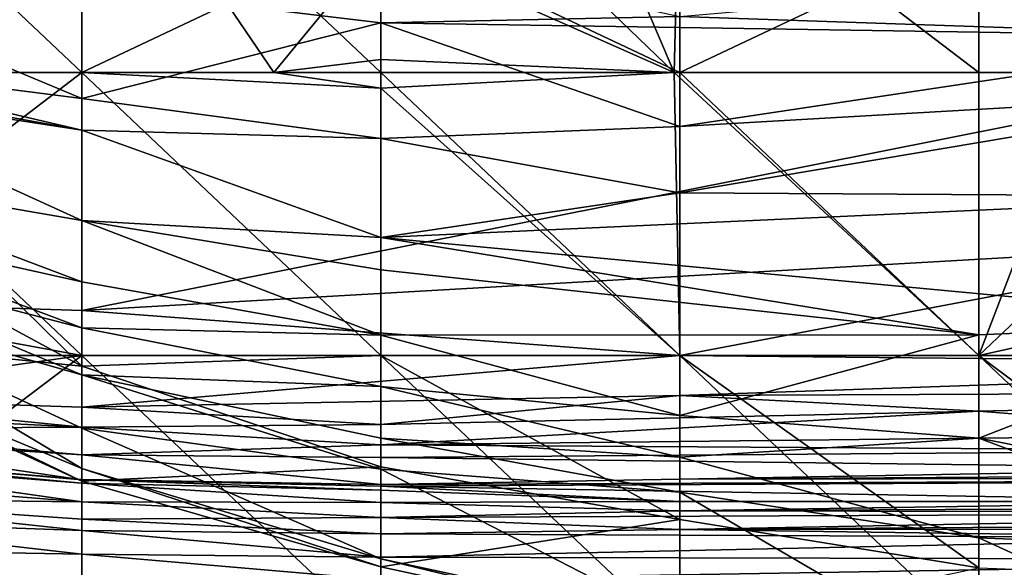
# Model space of a CAD drawing. Extents: x -1.1 to 1.1, y -0.36 to 0.36.
# Tile 14 of 256: x -0.97046 to -0.95601, y -0.34721 to -0.33918. Entities that reach past the tile are written whole.
import ezdxf

# ---------------------------------------------------------------- set-up
doc = ezdxf.new("R2010")
doc.units = 0

msp = doc.modelspace()

# ---------------------------------------------------------------- linework, layer by layer
for points in [[(-0.960769, -0.339952, 0.001639), (-0.969548, -0.335802, 0.001775), (-0.960769, -0.331652, 0.001627)], [(-0.960769, -0.339952, 0.001639), (-0.960769, -0.331652, 0.001627), (-0.95199, -0.335802, 0.001335)], [(-0.969548, -0.335802, 0.011613), (-0.973938, -0.339952, 0.013389), (-0.969548, -0.339952, 0.011612)], [(-0.969548, -0.335802, 0.011613), (-0.973735, -0.335802, 0.011407), (-0.973938, -0.339952, 0.013389)], [(-0.969548, -0.335802, 0.001775), (-0.969548, -0.339952, 0.00213), (-0.973938, -0.335802, 0.002064)], [(-0.969548, -0.339952, 0.00213), (-0.973938, -0.339952, 0.003003), (-0.973938, -0.335802, 0.002064)], [(-0.969548, -0.335802, 0.273443), (-0.973938, -0.335802, 0.27361), (-0.969548, -0.339952, 0.273297)], [(-0.969548, -0.339952, 0.273297), (-0.973938, -0.335802, 0.27361), (-0.973938, -0.339952, 0.273242)], [(-0.969548, -0.339952, 0.011612), (-0.96673, -0.339952, 0.011407), (-0.969548, -0.335802, 0.011613)], [(-0.96673, -0.339952, 0.011407), (-0.965159, -0.338036, 0.015164), (-0.969548, -0.335802, 0.011613)], [(-0.965159, -0.339952, 0.001798), (-0.969548, -0.339952, 0.00213), (-0.969548, -0.335802, 0.001775)], [(-0.960769, -0.339952, 0.001639), (-0.965159, -0.339952, 0.001798), (-0.969548, -0.335802, 0.001775)], [(-0.960769, -0.335802, 0.273083), (-0.969548, -0.335802, 0.273443), (-0.969548, -0.339952, 0.273297)], [(-0.95199, -0.339952, 0.272506), (-0.960769, -0.335802, 0.273083), (-0.969548, -0.339952, 0.273297)], [(-0.965159, -0.338036, 0.015164), (-0.96085, -0.339952, 0.015164), (-0.965159, -0.335802, 0.017995)], [(-0.965159, -0.335802, 0.017995), (-0.96085, -0.339952, 0.015164), (-0.962625, -0.335802, 0.018921)], [(-0.96085, -0.339952, 0.015164), (-0.960769, -0.336604, 0.018921), (-0.962625, -0.335802, 0.018921)], [(-0.95199, -0.339952, 0.001414), (-0.960769, -0.339952, 0.001639), (-0.95199, -0.335802, 0.001335)], [(-0.960769, -0.335802, 0.273083), (-0.95199, -0.339952, 0.272506), (-0.95199, -0.335802, 0.272841)], [(-0.960769, -0.336604, 0.018921), (-0.96085, -0.339952, 0.015164), (-0.95638, -0.339952, 0.016029)], [(-0.95638, -0.336949, 0.018921), (-0.960769, -0.336604, 0.018921), (-0.95638, -0.339952, 0.016029)], [(-0.95199, -0.338967, 0.015164), (-0.95638, -0.336949, 0.018921), (-0.954789, -0.339952, 0.015164)], [(-0.954789, -0.339952, 0.015164), (-0.95638, -0.336949, 0.018921), (-0.95638, -0.339952, 0.016029)], [(-0.96673, -0.339952, 0.011407), (-0.965159, -0.339762, 0.011407), (-0.965159, -0.338036, 0.015164)], [(-0.965159, -0.338036, 0.015164), (-0.965159, -0.339762, 0.011407), (-0.96085, -0.339952, 0.015164)], [(-0.960769, -0.33913, 0.08655), (-0.9476, -0.337972, 0.090307), (-0.95199, -0.339425, 0.079035)], [(-0.965159, -0.338169, 0.097821), (-0.965159, -0.339221, 0.08655), (-0.969548, -0.338694, 0.090307)], [(-0.965159, -0.339221, 0.08655), (-0.965159, -0.338169, 0.097821), (-0.960769, -0.33913, 0.08655)], [(-0.969548, -0.340332, 0.075278), (-0.973938, -0.338493, 0.082792), (-0.969548, -0.338694, 0.090307)], [(-0.969548, -0.340332, 0.075278), (-0.973938, -0.339773, 0.071521), (-0.973938, -0.338493, 0.082792)], [(-0.969548, -0.338694, 0.090307), (-0.965159, -0.339221, 0.08655), (-0.969548, -0.340332, 0.075278)], [(-0.969548, -0.340332, 0.075278), (-0.965159, -0.339221, 0.08655), (-0.965159, -0.340921, 0.071521)], [(-0.95199, -0.339425, 0.079035), (-0.965159, -0.339221, 0.08655), (-0.960769, -0.33913, 0.08655)], [(-0.965159, -0.340921, 0.071521), (-0.965159, -0.339221, 0.08655), (-0.960769, -0.340742, 0.071521)], [(-0.95199, -0.339425, 0.079035), (-0.960769, -0.340742, 0.071521), (-0.965159, -0.339221, 0.08655)], [(-0.960769, -0.340742, 0.071521), (-0.95199, -0.339425, 0.079035), (-0.95199, -0.340237, 0.071521)], [(-0.973938, -0.339773, 0.071521), (-0.969548, -0.340796, 0.071521), (-0.974243, -0.339952, 0.067764)], [(-0.969548, -0.340332, 0.075278), (-0.969548, -0.340796, 0.071521), (-0.973938, -0.339773, 0.071521)], [(-0.965159, -0.340181, 0.011407), (-0.965159, -0.339762, 0.011407), (-0.96673, -0.339952, 0.011407)], [(-0.96085, -0.339952, 0.015164), (-0.965159, -0.339762, 0.011407), (-0.965159, -0.340181, 0.011407)], [(-0.969548, -0.340796, 0.071521), (-0.973938, -0.340123, 0.067764), (-0.974243, -0.339952, 0.067764)], [(-0.973938, -0.339952, 0.013389), (-0.969548, -0.344259, 0.015164), (-0.969548, -0.339952, 0.011612)], [(-0.969548, -0.344259, 0.015164), (-0.973938, -0.339952, 0.013389), (-0.973938, -0.341882, 0.015164)], [(-0.969548, -0.344102, 0.003758), (-0.973938, -0.344102, 0.005124), (-0.973938, -0.339952, 0.003003)], [(-0.969548, -0.339952, 0.00213), (-0.969548, -0.344102, 0.003758), (-0.973938, -0.339952, 0.003003)], [(-0.969548, -0.339952, 0.273297), (-0.973938, -0.339952, 0.273242), (-0.973938, -0.3433, 0.270649)], [(-0.969548, -0.343445, 0.270649), (-0.969548, -0.339952, 0.273297), (-0.973938, -0.3433, 0.270649)], [(-0.965159, -0.344102, 0.013306), (-0.969548, -0.339952, 0.011612), (-0.969548, -0.344259, 0.015164)], [(-0.965159, -0.340181, 0.011407), (-0.969548, -0.339952, 0.011612), (-0.965159, -0.344102, 0.013306)], [(-0.969548, -0.339952, 0.011612), (-0.965159, -0.340181, 0.011407), (-0.96673, -0.339952, 0.011407)], [(-0.965159, -0.339952, 0.001798), (-0.965159, -0.344102, 0.002961), (-0.969548, -0.339952, 0.00213)], [(-0.965159, -0.344102, 0.002961), (-0.969548, -0.344102, 0.003758), (-0.969548, -0.339952, 0.00213)], [(-0.95199, -0.339952, 0.272506), (-0.969548, -0.339952, 0.273297), (-0.969548, -0.343445, 0.270649)], [(-0.95199, -0.342439, 0.270649), (-0.95199, -0.339952, 0.272506), (-0.969548, -0.343445, 0.270649)], [(-0.960769, -0.344102, 0.01223), (-0.96085, -0.339952, 0.015164), (-0.965159, -0.340181, 0.011407)], [(-0.965159, -0.339952, 0.001798), (-0.960769, -0.339952, 0.001639), (-0.960769, -0.344102, 0.002534)], [(-0.960769, -0.344102, 0.002534), (-0.965159, -0.344102, 0.002961), (-0.965159, -0.339952, 0.001798)], [(-0.96085, -0.339952, 0.015164), (-0.95638, -0.344102, 0.011557), (-0.95638, -0.339952, 0.016029)], [(-0.95638, -0.344102, 0.011557), (-0.96085, -0.339952, 0.015164), (-0.960769, -0.344102, 0.01223)], [(-0.95638, -0.344102, 0.002246), (-0.960769, -0.344102, 0.002534), (-0.960769, -0.339952, 0.001639)], [(-0.95199, -0.339952, 0.001414), (-0.95638, -0.344102, 0.002246), (-0.960769, -0.339952, 0.001639)], [(-0.95638, -0.339952, 0.016029), (-0.95638, -0.344102, 0.011557), (-0.954789, -0.339952, 0.015164)], [(-0.95199, -0.34313, 0.011407), (-0.954789, -0.339952, 0.015164), (-0.95638, -0.344102, 0.011557)], [(-0.95199, -0.339952, 0.001414), (-0.95199, -0.344102, 0.002187), (-0.95638, -0.344102, 0.002246)], [(-0.973938, -0.340123, 0.067764), (-0.969548, -0.340796, 0.071521), (-0.969548, -0.342125, 0.06025)], [(-0.973938, -0.340123, 0.067764), (-0.969548, -0.342125, 0.06025), (-0.973938, -0.341364, 0.056493)], [(-0.960769, -0.344102, 0.01223), (-0.965159, -0.340181, 0.011407), (-0.965159, -0.344102, 0.013306)], [(-0.960769, -0.341716, 0.064007), (-0.95199, -0.340237, 0.071521), (-0.95199, -0.34177, 0.06025)], [(-0.95199, -0.340237, 0.071521), (-0.960769, -0.341716, 0.064007), (-0.960769, -0.340742, 0.071521)], [(-0.969548, -0.340796, 0.071521), (-0.969548, -0.340332, 0.075278), (-0.965159, -0.340921, 0.071521)], [(-0.969548, -0.342125, 0.06025), (-0.969548, -0.340796, 0.071521), (-0.965159, -0.342372, 0.06025)], [(-0.969548, -0.340796, 0.071521), (-0.965159, -0.340921, 0.071521), (-0.965159, -0.342372, 0.06025)], [(-0.965159, -0.340921, 0.071521), (-0.960769, -0.340742, 0.071521), (-0.960769, -0.341716, 0.064007)], [(-0.965159, -0.340921, 0.071521), (-0.960769, -0.341716, 0.064007), (-0.965159, -0.342372, 0.06025)], [(-0.969548, -0.343022, 0.052735), (-0.973938, -0.341364, 0.056493), (-0.969548, -0.342125, 0.06025)], [(-0.973938, -0.341364, 0.056493), (-0.969548, -0.343022, 0.052735), (-0.973938, -0.342045, 0.048978)], [(-0.95199, -0.34177, 0.06025), (-0.965159, -0.342372, 0.06025), (-0.960769, -0.341716, 0.064007)], [(-0.95199, -0.34177, 0.06025), (-0.95199, -0.343608, 0.048978), (-0.965159, -0.342372, 0.06025)], [(-0.973938, -0.343822, 0.018921), (-0.969548, -0.344259, 0.015164), (-0.973938, -0.341882, 0.015164)], [(-0.969548, -0.343696, 0.045221), (-0.973938, -0.342045, 0.048978), (-0.969548, -0.343022, 0.052735)], [(-0.973938, -0.342045, 0.048978), (-0.969548, -0.343696, 0.045221), (-0.973938, -0.34256, 0.041464)], [(-0.965159, -0.342372, 0.06025), (-0.965159, -0.342847, 0.056493), (-0.969548, -0.342125, 0.06025)], [(-0.965159, -0.342847, 0.056493), (-0.965159, -0.343807, 0.048978), (-0.969548, -0.342125, 0.06025)], [(-0.969548, -0.343022, 0.052735), (-0.969548, -0.342125, 0.06025), (-0.965159, -0.343807, 0.048978)], [(-0.95638, -0.3438, 0.048978), (-0.965159, -0.342372, 0.06025), (-0.95199, -0.343608, 0.048978)], [(-0.965159, -0.342847, 0.056493), (-0.965159, -0.342372, 0.06025), (-0.95638, -0.3438, 0.048978)], [(-0.973938, -0.34256, 0.041464), (-0.969548, -0.343696, 0.045221), (-0.969548, -0.344389, 0.03395)], [(-0.973938, -0.34256, 0.041464), (-0.969548, -0.344389, 0.03395), (-0.973938, -0.343139, 0.030193)], [(-0.960769, -0.344102, 0.268439), (-0.95199, -0.342439, 0.270649), (-0.969548, -0.343445, 0.270649)], [(-0.95199, -0.342439, 0.270649), (-0.960769, -0.344102, 0.268439), (-0.9476, -0.344238, 0.266891)], [(-0.965159, -0.343807, 0.048978), (-0.965159, -0.342847, 0.056493), (-0.95638, -0.3438, 0.048978)], [(-0.969548, -0.344389, 0.03395), (-0.969548, -0.34517, 0.026436), (-0.973938, -0.343139, 0.030193)], [(-0.973938, -0.343139, 0.030193), (-0.969548, -0.34517, 0.026436), (-0.969548, -0.345762, 0.022678)], [(-0.973938, -0.343139, 0.030193), (-0.969548, -0.345762, 0.022678), (-0.973938, -0.343939, 0.022678)], [(-0.965159, -0.343807, 0.048978), (-0.969548, -0.343696, 0.045221), (-0.969548, -0.343022, 0.052735)], [(-0.95199, -0.344102, 0.011566), (-0.95199, -0.34313, 0.011407), (-0.95638, -0.344102, 0.011557)], [(-0.973938, -0.3433, 0.270649), (-0.969548, -0.344102, 0.269198), (-0.969548, -0.343445, 0.270649)], [(-0.969548, -0.344102, 0.269198), (-0.973938, -0.3433, 0.270649), (-0.973938, -0.344102, 0.268831)], [(-0.969548, -0.343445, 0.270649), (-0.969548, -0.344102, 0.269198), (-0.960769, -0.344102, 0.268439)], [(-0.965159, -0.343807, 0.048978), (-0.965159, -0.344558, 0.041464), (-0.969548, -0.343696, 0.045221)], [(-0.969548, -0.343696, 0.045221), (-0.965159, -0.344558, 0.041464), (-0.969548, -0.344389, 0.03395)], [(-0.95638, -0.3438, 0.048978), (-0.95199, -0.343608, 0.048978), (-0.95638, -0.345319, 0.041464)], [(-0.95638, -0.345319, 0.041464), (-0.95199, -0.343608, 0.048978), (-0.95199, -0.346171, 0.037707)], [(-0.973938, -0.343939, 0.022678), (-0.969548, -0.345948, 0.018921), (-0.973938, -0.343822, 0.018921)], [(-0.969548, -0.344259, 0.015164), (-0.973938, -0.343822, 0.018921), (-0.969548, -0.345948, 0.018921)], [(-0.95638, -0.3438, 0.048978), (-0.960769, -0.344985, 0.041464), (-0.965159, -0.343807, 0.048978)], [(-0.965159, -0.344558, 0.041464), (-0.965159, -0.343807, 0.048978), (-0.960769, -0.344985, 0.041464)], [(-0.960769, -0.344985, 0.041464), (-0.95638, -0.3438, 0.048978), (-0.95638, -0.345319, 0.041464)], [(-0.969548, -0.345762, 0.022678), (-0.969548, -0.345948, 0.018921), (-0.973938, -0.343939, 0.022678)], [(-0.969548, -0.344102, 0.003758), (-0.973938, -0.347422, 0.00765), (-0.973938, -0.344102, 0.005124)], [(-0.969548, -0.348252, 0.006735), (-0.973938, -0.347422, 0.00765), (-0.969548, -0.344102, 0.003758)], [(-0.973938, -0.344102, 0.268831), (-0.973938, -0.344722, 0.266891), (-0.969548, -0.344102, 0.269198)], [(-0.973938, -0.344722, 0.266891), (-0.969548, -0.344862, 0.266891), (-0.969548, -0.344102, 0.269198)], [(-0.969548, -0.344259, 0.015164), (-0.965159, -0.34574, 0.015164), (-0.965159, -0.344102, 0.013306)], [(-0.965159, -0.344102, 0.002961), (-0.965159, -0.348252, 0.005597), (-0.969548, -0.344102, 0.003758)], [(-0.969548, -0.348252, 0.006735), (-0.969548, -0.344102, 0.003758), (-0.965159, -0.348252, 0.005597)], [(-0.969548, -0.344102, 0.269198), (-0.969548, -0.344862, 0.266891), (-0.960769, -0.344102, 0.268439)], [(-0.969548, -0.344862, 0.266891), (-0.960769, -0.344692, 0.266891), (-0.960769, -0.344102, 0.268439)], [(-0.960769, -0.344102, 0.002534), (-0.960769, -0.348252, 0.004776), (-0.965159, -0.344102, 0.002961)], [(-0.965159, -0.348252, 0.005597), (-0.965159, -0.344102, 0.002961), (-0.960769, -0.348252, 0.004776)], [(-0.965159, -0.344102, 0.013306), (-0.960769, -0.346511, 0.015164), (-0.960769, -0.344102, 0.01223)], [(-0.965159, -0.344102, 0.013306), (-0.965159, -0.34574, 0.015164), (-0.960769, -0.346511, 0.015164)], [(-0.960769, -0.344102, 0.01223), (-0.95638, -0.347219, 0.015164), (-0.95638, -0.344102, 0.011557)], [(-0.960769, -0.344102, 0.01223), (-0.960769, -0.346511, 0.015164), (-0.95638, -0.347219, 0.015164)], [(-0.95638, -0.344102, 0.002246), (-0.95638, -0.348252, 0.004291), (-0.960769, -0.344102, 0.002534)], [(-0.960769, -0.348252, 0.004776), (-0.960769, -0.344102, 0.002534), (-0.95638, -0.348252, 0.004291)], [(-0.960769, -0.344102, 0.268439), (-0.960769, -0.344692, 0.266891), (-0.9476, -0.344238, 0.266891)], [(-0.95638, -0.348252, 0.004291), (-0.95638, -0.344102, 0.002246), (-0.95199, -0.348252, 0.004108)], [(-0.95638, -0.344102, 0.011557), (-0.95199, -0.347384, 0.015164), (-0.95199, -0.344102, 0.011566)], [(-0.95638, -0.347219, 0.015164), (-0.95199, -0.347384, 0.015164), (-0.95638, -0.344102, 0.011557)], [(-0.95199, -0.344102, 0.002187), (-0.95199, -0.348252, 0.004108), (-0.95638, -0.344102, 0.002246)], [(-0.965159, -0.34574, 0.015164), (-0.969548, -0.344259, 0.015164), (-0.969548, -0.345948, 0.018921)], [(-0.94321, -0.344616, 0.263134), (-0.9476, -0.344238, 0.266891), (-0.960769, -0.344692, 0.266891)], [(-0.965159, -0.344558, 0.041464), (-0.965159, -0.345319, 0.03395), (-0.969548, -0.344389, 0.03395)], [(-0.965159, -0.345774, 0.030193), (-0.969548, -0.344389, 0.03395), (-0.965159, -0.345319, 0.03395)], [(-0.969548, -0.344389, 0.03395), (-0.965159, -0.345774, 0.030193), (-0.969548, -0.34517, 0.026436)], [(-0.960769, -0.344985, 0.041464), (-0.960769, -0.345597, 0.037707), (-0.965159, -0.344558, 0.041464)], [(-0.965159, -0.344558, 0.041464), (-0.960769, -0.345597, 0.037707), (-0.965159, -0.345319, 0.03395)], [(-0.973938, -0.344722, 0.266891), (-0.969548, -0.345154, 0.263134), (-0.969548, -0.344862, 0.266891)], [(-0.973938, -0.344722, 0.266891), (-0.973938, -0.34494, 0.263134), (-0.969548, -0.345154, 0.263134)], [(-0.969548, -0.344862, 0.266891), (-0.965159, -0.345117, 0.263134), (-0.960769, -0.344692, 0.266891)], [(-0.960769, -0.344692, 0.266891), (-0.965159, -0.345117, 0.263134), (-0.95638, -0.34492, 0.263134)], [(-0.960769, -0.344692, 0.266891), (-0.95638, -0.34492, 0.263134), (-0.94321, -0.344616, 0.263134)], [(-0.95638, -0.34492, 0.263134), (-0.95199, -0.345267, 0.251863), (-0.94321, -0.344616, 0.263134)], [(-0.969548, -0.344862, 0.266891), (-0.969548, -0.345154, 0.263134), (-0.965159, -0.345117, 0.263134)], [(-0.969548, -0.345154, 0.263134), (-0.973938, -0.34494, 0.263134), (-0.973938, -0.345181, 0.251863)], [(-0.965159, -0.345117, 0.263134), (-0.965159, -0.345417, 0.25562), (-0.95638, -0.34492, 0.263134)], [(-0.965159, -0.345417, 0.25562), (-0.95199, -0.345267, 0.251863), (-0.95638, -0.34492, 0.263134)], [(-0.960769, -0.345597, 0.037707), (-0.960769, -0.344985, 0.041464), (-0.95638, -0.345319, 0.041464)], [(-0.969548, -0.345154, 0.263134), (-0.973938, -0.345181, 0.251863), (-0.969548, -0.34556, 0.248106)], [(-0.969548, -0.345154, 0.263134), (-0.965159, -0.345417, 0.25562), (-0.965159, -0.345117, 0.263134)], [(-0.969548, -0.34556, 0.248106), (-0.965159, -0.345417, 0.25562), (-0.969548, -0.345154, 0.263134)], [(-0.969548, -0.34556, 0.248106), (-0.973938, -0.345181, 0.251863), (-0.973938, -0.345285, 0.240592)], [(-0.973938, -0.345285, 0.240592), (-0.973938, -0.345548, 0.218049), (-0.969548, -0.345927, 0.218049)], [(-0.969548, -0.345927, 0.218049), (-0.969548, -0.34556, 0.248106), (-0.973938, -0.345285, 0.240592)], [(-0.969548, -0.34517, 0.026436), (-0.965159, -0.34709, 0.022678), (-0.969548, -0.345762, 0.022678)], [(-0.965159, -0.345774, 0.030193), (-0.965159, -0.34709, 0.022678), (-0.969548, -0.34517, 0.026436)], [(-0.965159, -0.345417, 0.25562), (-0.95199, -0.345499, 0.244349), (-0.95199, -0.345267, 0.251863)], [(-0.969548, -0.34556, 0.248106), (-0.965159, -0.345601, 0.248106), (-0.965159, -0.345417, 0.25562)], [(-0.960769, -0.346111, 0.03395), (-0.965159, -0.345319, 0.03395), (-0.960769, -0.345597, 0.037707)], [(-0.965159, -0.345319, 0.03395), (-0.960769, -0.346111, 0.03395), (-0.965159, -0.345774, 0.030193)], [(-0.965159, -0.345417, 0.25562), (-0.965159, -0.345601, 0.248106), (-0.95199, -0.345499, 0.244349)], [(-0.960769, -0.345597, 0.037707), (-0.95638, -0.345319, 0.041464), (-0.95638, -0.346778, 0.03395)], [(-0.95199, -0.346171, 0.037707), (-0.95199, -0.346962, 0.03395), (-0.95638, -0.345319, 0.041464)], [(-0.95638, -0.345319, 0.041464), (-0.95199, -0.346962, 0.03395), (-0.95638, -0.346778, 0.03395)], [(-0.969548, -0.345927, 0.218049), (-0.973938, -0.345548, 0.218049), (-0.969548, -0.345924, 0.210535)], [(-0.973938, -0.345548, 0.218049), (-0.973938, -0.345567, 0.210535), (-0.969548, -0.345924, 0.210535)], [(-0.969548, -0.345924, 0.210535), (-0.973938, -0.345567, 0.210535), (-0.969548, -0.345977, 0.206778)], [(-0.973938, -0.345567, 0.210535), (-0.973938, -0.34563, 0.206778), (-0.969548, -0.345977, 0.206778)], [(-0.969548, -0.34556, 0.248106), (-0.965159, -0.345997, 0.218049), (-0.965159, -0.345601, 0.248106)], [(-0.969548, -0.34556, 0.248106), (-0.969548, -0.345927, 0.218049), (-0.965159, -0.345997, 0.218049)], [(-0.95199, -0.345764, 0.22932), (-0.95199, -0.345499, 0.244349), (-0.965159, -0.345601, 0.248106)], [(-0.965159, -0.345997, 0.218049), (-0.95199, -0.345764, 0.22932), (-0.965159, -0.345601, 0.248106)], [(-0.960769, -0.345597, 0.037707), (-0.95638, -0.346778, 0.03395), (-0.960769, -0.346111, 0.03395)], [(-0.969548, -0.345977, 0.206778), (-0.973938, -0.34563, 0.206778), (-0.969548, -0.34625, 0.195506)], [(-0.973938, -0.34563, 0.206778), (-0.973938, -0.345903, 0.195506), (-0.969548, -0.34625, 0.195506)], [(-0.965159, -0.347205, 0.018921), (-0.965159, -0.34574, 0.015164), (-0.969548, -0.345948, 0.018921)], [(-0.965159, -0.34574, 0.015164), (-0.965159, -0.347205, 0.018921), (-0.960769, -0.346511, 0.015164)], [(-0.95199, -0.345764, 0.22932), (-0.960769, -0.34592, 0.225563), (-0.934431, -0.345745, 0.218049)], [(-0.938821, -0.345883, 0.210535), (-0.934431, -0.345745, 0.218049), (-0.960769, -0.34592, 0.225563)], [(-0.965159, -0.347205, 0.018921), (-0.969548, -0.345762, 0.022678), (-0.965159, -0.34709, 0.022678)], [(-0.969548, -0.345762, 0.022678), (-0.965159, -0.347205, 0.018921), (-0.969548, -0.345948, 0.018921)], [(-0.960769, -0.34592, 0.225563), (-0.95199, -0.345764, 0.22932), (-0.965159, -0.345997, 0.218049)], [(-0.960769, -0.348031, 0.022678), (-0.965159, -0.345774, 0.030193), (-0.960769, -0.346111, 0.03395)], [(-0.960769, -0.348031, 0.022678), (-0.965159, -0.34709, 0.022678), (-0.965159, -0.345774, 0.030193)], [(-0.965159, -0.345997, 0.218049), (-0.965159, -0.34602, 0.210535), (-0.938821, -0.345883, 0.210535)], [(-0.960769, -0.34592, 0.225563), (-0.965159, -0.345997, 0.218049), (-0.938821, -0.345883, 0.210535)], [(-0.965159, -0.34602, 0.210535), (-0.95199, -0.346244, 0.195506), (-0.938821, -0.345883, 0.210535)], [(-0.969548, -0.34625, 0.195506), (-0.973938, -0.345903, 0.195506), (-0.973938, -0.346203, 0.176721)], [(-0.965159, -0.345997, 0.218049), (-0.969548, -0.345927, 0.218049), (-0.969548, -0.345924, 0.210535)], [(-0.965159, -0.345997, 0.218049), (-0.969548, -0.345924, 0.210535), (-0.965159, -0.34602, 0.210535)], [(-0.965159, -0.34602, 0.210535), (-0.969548, -0.345924, 0.210535), (-0.965159, -0.346082, 0.206778)], [(-0.969548, -0.345924, 0.210535), (-0.969548, -0.345977, 0.206778), (-0.965159, -0.346082, 0.206778)], [(-0.969548, -0.34625, 0.195506), (-0.965159, -0.34626, 0.199263), (-0.969548, -0.345977, 0.206778)], [(-0.965159, -0.34626, 0.199263), (-0.965159, -0.346082, 0.206778), (-0.969548, -0.345977, 0.206778)], [(-0.965159, -0.346082, 0.206778), (-0.960769, -0.346244, 0.199263), (-0.965159, -0.34602, 0.210535)], [(-0.960769, -0.346244, 0.199263), (-0.95199, -0.346244, 0.195506), (-0.965159, -0.34602, 0.210535)], [(-0.965159, -0.34626, 0.199263), (-0.960769, -0.346244, 0.199263), (-0.965159, -0.346082, 0.206778)], [(-0.95638, -0.346778, 0.03395), (-0.95638, -0.348671, 0.022678), (-0.960769, -0.346111, 0.03395)], [(-0.960769, -0.348031, 0.022678), (-0.960769, -0.346111, 0.03395), (-0.95638, -0.348671, 0.022678)], [(-0.969548, -0.34625, 0.195506), (-0.973938, -0.346203, 0.176721), (-0.969548, -0.346507, 0.176721)], [(-0.969548, -0.346507, 0.176721), (-0.973938, -0.346203, 0.176721), (-0.969548, -0.346671, 0.169206)], [(-0.969548, -0.346671, 0.169206), (-0.973938, -0.346203, 0.176721), (-0.973938, -0.346516, 0.161692)], [(-0.965159, -0.34626, 0.199263), (-0.969548, -0.34625, 0.195506), (-0.965159, -0.346479, 0.184235)], [(-0.965159, -0.346479, 0.184235), (-0.969548, -0.34625, 0.195506), (-0.969548, -0.346507, 0.176721)], [(-0.965159, -0.34626, 0.199263), (-0.960769, -0.346384, 0.191749), (-0.960769, -0.346244, 0.199263)], [(-0.965159, -0.346479, 0.184235), (-0.960769, -0.346384, 0.191749), (-0.965159, -0.34626, 0.199263)], [(-0.960769, -0.346244, 0.199263), (-0.960769, -0.346384, 0.191749), (-0.95199, -0.346244, 0.195506)], [(-0.95199, -0.346244, 0.195506), (-0.960769, -0.346384, 0.191749), (-0.94321, -0.346294, 0.187992)], [(-0.9476, -0.346407, 0.180478), (-0.94321, -0.346294, 0.187992), (-0.960769, -0.346384, 0.191749)], [(-0.960769, -0.346384, 0.191749), (-0.965159, -0.346479, 0.184235), (-0.9476, -0.346407, 0.180478)], [(-0.9476, -0.346407, 0.180478), (-0.965159, -0.346479, 0.184235), (-0.960769, -0.346656, 0.172963)], [(-0.9476, -0.346407, 0.180478), (-0.960769, -0.346656, 0.172963), (-0.925652, -0.346419, 0.169206)], [(-0.925652, -0.346419, 0.169206), (-0.960769, -0.346656, 0.172963), (-0.934431, -0.346635, 0.161692)], [(-0.969548, -0.346671, 0.169206), (-0.973938, -0.346516, 0.161692), (-0.969548, -0.347017, 0.154178)], [(-0.969548, -0.347017, 0.154178), (-0.973938, -0.346516, 0.161692), (-0.973938, -0.34694, 0.146664)], [(-0.965159, -0.346479, 0.184235), (-0.969548, -0.346507, 0.176721), (-0.965159, -0.346719, 0.169206)], [(-0.969548, -0.346671, 0.169206), (-0.965159, -0.346719, 0.169206), (-0.969548, -0.346507, 0.176721)], [(-0.965159, -0.346719, 0.169206), (-0.960769, -0.346656, 0.172963), (-0.965159, -0.346479, 0.184235)], [(-0.960769, -0.348152, 0.018921), (-0.960769, -0.346511, 0.015164), (-0.965159, -0.347205, 0.018921)], [(-0.960769, -0.346511, 0.015164), (-0.960769, -0.348152, 0.018921), (-0.95638, -0.347219, 0.015164)], [(-0.969548, -0.346671, 0.169206), (-0.965159, -0.347064, 0.154178), (-0.965159, -0.346719, 0.169206)], [(-0.969548, -0.347017, 0.154178), (-0.965159, -0.347064, 0.154178), (-0.969548, -0.346671, 0.169206)], [(-0.965159, -0.346719, 0.169206), (-0.95199, -0.34678, 0.161692), (-0.960769, -0.346656, 0.172963)], [(-0.965159, -0.346719, 0.169206), (-0.965159, -0.347064, 0.154178), (-0.95199, -0.34678, 0.161692)], [(-0.960769, -0.346656, 0.172963), (-0.95199, -0.34678, 0.161692), (-0.934431, -0.346635, 0.161692)], [(-0.9476, -0.347103, 0.146664), (-0.95199, -0.34678, 0.161692), (-0.965159, -0.347064, 0.154178)], [(-0.95199, -0.346962, 0.03395), (-0.95199, -0.348792, 0.022678), (-0.95638, -0.346778, 0.03395)], [(-0.95638, -0.348671, 0.022678), (-0.95638, -0.346778, 0.03395), (-0.95199, -0.348792, 0.022678)], [(-0.969548, -0.347017, 0.154178), (-0.973938, -0.34694, 0.146664), (-0.969548, -0.347502, 0.139149)], [(-0.973938, -0.34694, 0.146664), (-0.973938, -0.347361, 0.135392), (-0.969548, -0.347502, 0.139149)], [(-0.969548, -0.347017, 0.154178), (-0.965159, -0.347397, 0.142906), (-0.965159, -0.347064, 0.154178)], [(-0.969548, -0.347502, 0.139149), (-0.965159, -0.347397, 0.142906), (-0.969548, -0.347017, 0.154178)], [(-0.965159, -0.347064, 0.154178), (-0.965159, -0.347397, 0.142906), (-0.9476, -0.347103, 0.146664)], [(-0.960769, -0.348152, 0.018921), (-0.965159, -0.34709, 0.022678), (-0.960769, -0.348031, 0.022678)], [(-0.965159, -0.34709, 0.022678), (-0.960769, -0.348152, 0.018921), (-0.965159, -0.347205, 0.018921)], [(-0.965159, -0.347397, 0.142906), (-0.95638, -0.347702, 0.131635), (-0.9476, -0.347103, 0.146664)], [(-0.95638, -0.347702, 0.131635), (-0.94321, -0.347352, 0.135392), (-0.9476, -0.347103, 0.146664)]]:
    msp.add_3dface(points)

doc.saveas('drawing.dxf')
